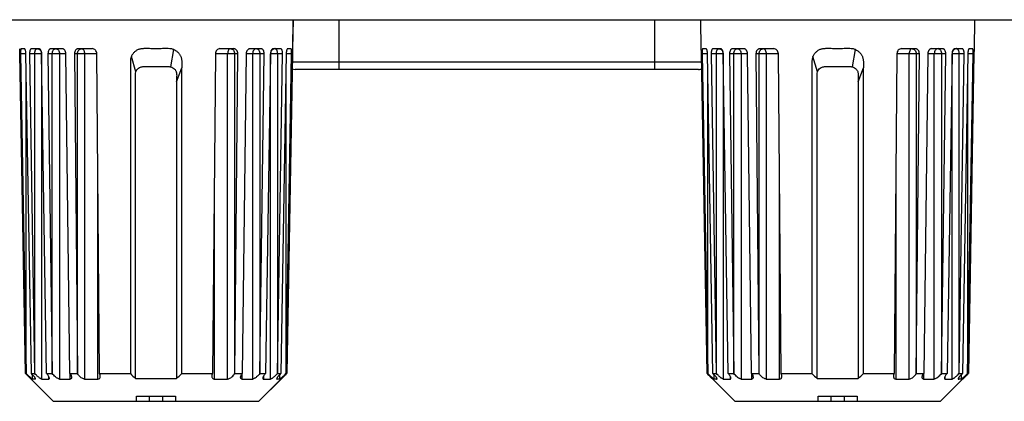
# Model space of a CAD drawing. Header units: millimetres. Extents: x -206 to 633, y -81 to 435.
# Tile 7 of 43: x 92 to 130, y -53 to -39. Entities that reach past the tile are written whole.
import ezdxf

# ---------------------------------------------------------------- set-up
doc = ezdxf.new("R2010")
doc.units = ezdxf.units.MM
doc.header["$LTSCALE"] = 23.1
doc.layers.add('06_ALL_SURFS', color=7, linetype='CONTINUOUS')

msp = doc.modelspace()

# ---------------------------------------------------------------- linework, layer by layer
at = {"layer": '06_ALL_SURFS', "color": 7}
for p, q in [((72.184, -38.531), (195.164, -38.531)), ((102.775, -38.531), (102.755, -39.667)), ((102.777, -38.531), (102.758, -39.667)), ((118.665, -39.667), (118.645, -38.531)), ((129.3, -38.531), (129.28, -39.667)), ((129.303, -38.531), (129.283, -39.667)), ((92.196, -39.66), (92.323, -39.66)), ((92.6, -39.66), (92.886, -39.66)), ((93.362, -39.66), (93.787, -39.66)), ((94.428, -39.66), (94.959, -39.66)), ((99.934, -39.66), (100.466, -39.66)), ((101.107, -39.66), (101.532, -39.66)), ((102.009, -39.66), (102.295, -39.66)), ((102.572, -39.66), (102.698, -39.66)), ((102.758, -39.667), (102.757, -39.674)), ((118.722, -39.66), (118.848, -39.66)), ((119.125, -39.66), (119.411, -39.66)), ((119.888, -39.66), (120.312, -39.66)), ((120.954, -39.66), (121.485, -39.66)), ((126.46, -39.66), (126.991, -39.66)), ((127.633, -39.66), (128.057, -39.66)), ((128.534, -39.66), (128.82, -39.66)), ((129.097, -39.66), (129.224, -39.66)), ((129.283, -39.667), (129.283, -39.674)), ((92.363, -52.312), (92.145, -39.86)), ((92.174, -39.86), (92.389, -52.312)), ((92.594, -52.312), (92.382, -39.86)), ((92.525, -39.86), (92.721, -52.312)), ((93.185, -52.312), (92.994, -39.86)), ((93.24, -39.86), (93.403, -52.312)), ((94.092, -52.312), (93.937, -39.86)), ((94.268, -39.86), (94.385, -52.312)), ((95.248, -52.312), (95.14, -39.86)), ((99.754, -39.86), (99.645, -52.312)), ((100.509, -52.312), (100.626, -39.86)), ((100.957, -39.86), (100.802, -52.312)), ((101.491, -52.312), (101.654, -39.86)), ((101.9, -39.86), (101.709, -52.312)), ((102.174, -52.312), (102.37, -39.86)), ((102.513, -39.86), (102.3, -52.312)), ((102.506, -52.312), (102.72, -39.86)), ((102.75, -39.86), (102.532, -52.312)), ((102.752, -39.86), (102.534, -52.312)), ((118.888, -52.312), (118.671, -39.86)), ((118.7, -39.86), (118.914, -52.312)), ((119.12, -52.312), (118.907, -39.86)), ((119.05, -39.86), (119.246, -52.312)), ((119.711, -52.312), (119.52, -39.86)), ((119.766, -39.86), (119.928, -52.312)), ((120.618, -52.312), (120.462, -39.86)), ((120.793, -39.86), (120.911, -52.312)), ((121.774, -52.312), (121.665, -39.86)), ((126.279, -39.86), (126.171, -52.312)), ((127.034, -52.312), (127.152, -39.86)), ((127.482, -39.86), (127.327, -52.312)), ((128.017, -52.312), (128.179, -39.86)), ((128.425, -39.86), (128.234, -52.312)), ((128.699, -52.312), (128.895, -39.86)), ((129.038, -39.86), (128.826, -52.312)), ((129.031, -52.312), (129.246, -39.86)), ((129.275, -39.86), (129.057, -52.312)), ((129.278, -39.86), (129.06, -52.312)), ((104.56, -40.469), (102.86, -40.469)), ((116.86, -40.469), (104.56, -40.469)), ((118.561, -40.469), (116.86, -40.469)), ((92.363, -52.312), (92.37, -52.319)), ((92.363, -52.312), (92.389, -52.312)), ((92.395, -52.319), (92.389, -52.312)), ((92.594, -52.312), (92.601, -52.319)), ((92.594, -52.312), (92.721, -52.312)), ((92.727, -52.319), (92.721, -52.312)), ((93.185, -52.312), (93.191, -52.319)), ((93.185, -52.312), (93.403, -52.312)), ((93.408, -52.319), (93.403, -52.312)), ((94.092, -52.312), (94.097, -52.319)), ((94.092, -52.312), (94.385, -52.312)), ((94.389, -52.319), (94.385, -52.312)), ((95.248, -52.312), (95.252, -52.319)), ((95.248, -52.312), (96.447, -52.312)), ((98.447, -52.312), (99.645, -52.312)), ((99.642, -52.319), (99.645, -52.312)), ((100.509, -52.312), (100.505, -52.319)), ((100.509, -52.312), (100.802, -52.312)), ((100.797, -52.319), (100.802, -52.312)), ((101.491, -52.312), (101.486, -52.319)), ((101.491, -52.312), (101.709, -52.312)), ((101.703, -52.319), (101.709, -52.312)), ((102.174, -52.312), (102.168, -52.319)), ((102.174, -52.312), (102.3, -52.312)), ((102.294, -52.319), (102.3, -52.312)), ((102.506, -52.312), (102.499, -52.319)), ((102.506, -52.312), (102.534, -52.312)), ((102.517, -52.33), (102.527, -52.32)), ((102.525, -52.319), (102.532, -52.312)), ((102.527, -52.32), (102.533, -52.313)), ((118.888, -52.312), (118.914, -52.312)), ((118.888, -52.312), (118.895, -52.319)), ((118.921, -52.319), (118.914, -52.312)), ((119.12, -52.312), (119.246, -52.312)), ((119.12, -52.312), (119.126, -52.319)), ((119.252, -52.319), (119.246, -52.312)), ((119.711, -52.312), (119.928, -52.312)), ((119.711, -52.312), (119.716, -52.319)), ((119.933, -52.319), (119.928, -52.312)), ((120.618, -52.312), (120.911, -52.312)), ((120.618, -52.312), (120.623, -52.319)), ((120.914, -52.319), (120.911, -52.312)), ((121.774, -52.312), (122.972, -52.312)), ((121.774, -52.312), (121.777, -52.319)), ((124.972, -52.312), (126.171, -52.312)), ((126.168, -52.319), (126.171, -52.312)), ((127.034, -52.312), (127.03, -52.319)), ((127.034, -52.312), (127.327, -52.312)), ((127.322, -52.319), (127.327, -52.312)), ((128.017, -52.312), (128.012, -52.319)), ((128.017, -52.312), (128.234, -52.312)), ((128.229, -52.319), (128.234, -52.312)), ((128.699, -52.312), (128.693, -52.319)), ((128.699, -52.312), (128.826, -52.312)), ((128.819, -52.319), (128.826, -52.312)), ((129.031, -52.312), (129.025, -52.319)), ((129.031, -52.312), (129.06, -52.312)), ((129.042, -52.33), (129.052, -52.32)), ((129.051, -52.319), (129.057, -52.312)), ((129.052, -52.32), (129.059, -52.313)), ((92.574, -52.526), (93.447, -53.399)), ((101.447, -53.399), (102.321, -52.526)), ((101.45, -53.399), (102.323, -52.526)), ((119.099, -52.526), (119.973, -53.399)), ((127.973, -53.399), (128.846, -52.526)), ((127.975, -53.399), (128.849, -52.526)), ((96.692, -53.199), (98.207, -53.199)), ((96.692, -53.399), (96.692, -53.199)), ((98.207, -53.199), (98.207, -53.399)), ((123.217, -53.199), (124.732, -53.199)), ((123.217, -53.399), (123.217, -53.199)), ((124.732, -53.199), (124.732, -53.399)), ((93.447, -53.399), (96.692, -53.399)), ((96.692, -53.399), (101.45, -53.399)), ((119.973, -53.399), (123.217, -53.399)), ((123.218, -53.399), (127.975, -53.399))]:
    msp.add_line(p, q, dxfattribs=at)
at = {"layer": '06_ALL_SURFS', "color": 4}
for p, q in [((104.56, -38.531), (104.56, -40.169)), ((116.86, -40.169), (116.86, -38.531)), ((98.026, -40.372), (98.138, -39.698)), ((124.551, -40.372), (124.664, -39.698)), ((92.382, -39.86), (92.174, -39.86)), ((92.994, -39.86), (92.525, -39.86)), ((92.727, -52.319), (92.727, -39.86)), ((92.992, -39.86), (92.992, -52.53)), ((93.937, -39.86), (93.24, -39.86)), ((93.408, -52.319), (93.408, -39.86)), ((93.687, -39.86), (93.687, -52.53)), ((95.14, -39.86), (94.268, -39.86)), ((94.389, -52.319), (94.389, -39.86)), ((94.661, -39.86), (94.661, -52.53)), ((96.662, -40.566), (96.485, -39.968)), ((100.626, -39.86), (99.754, -39.86)), ((100.233, -52.53), (100.233, -39.86)), ((100.505, -39.86), (100.505, -52.319)), ((101.654, -39.86), (100.957, -39.86)), ((101.207, -52.53), (101.207, -39.86)), ((101.486, -39.86), (101.486, -52.319)), ((102.37, -39.86), (101.9, -39.86)), ((101.903, -52.53), (101.903, -39.86)), ((102.168, -39.86), (102.168, -52.319)), ((102.72, -39.86), (102.513, -39.86)), ((102.747, -40.169), (118.676, -40.169)), ((104.56, -40.169), (104.56, -40.469)), ((116.86, -40.469), (116.86, -40.169)), ((118.907, -39.86), (118.7, -39.86)), ((119.52, -39.86), (119.05, -39.86)), ((119.252, -52.319), (119.252, -39.86)), ((119.517, -39.86), (119.517, -52.53)), ((120.462, -39.86), (119.766, -39.86)), ((119.933, -52.319), (119.933, -39.86)), ((120.212, -39.86), (120.212, -52.53)), ((121.665, -39.86), (120.793, -39.86)), ((120.914, -52.319), (120.914, -39.86)), ((121.187, -39.86), (121.187, -52.53)), ((123.187, -40.566), (123.01, -39.968)), ((127.152, -39.86), (126.279, -39.86)), ((126.758, -52.53), (126.758, -39.86)), ((127.03, -39.86), (127.03, -52.319)), ((128.179, -39.86), (127.482, -39.86)), ((127.733, -52.53), (127.733, -39.86)), ((128.012, -39.86), (128.012, -52.319)), ((128.895, -39.86), (128.425, -39.86)), ((128.428, -52.53), (128.428, -39.86)), ((128.693, -39.86), (128.693, -52.319)), ((129.246, -39.86), (129.038, -39.86)), ((98.247, -40.956), (98.447, -40.412)), ((124.773, -40.956), (124.972, -40.412)), ((92.395, -52.319), (92.395, -40.644)), ((102.499, -40.63), (102.499, -52.319)), ((118.921, -52.319), (118.921, -40.644)), ((129.025, -40.63), (129.025, -52.319)), ((95.182, -52.53), (95.182, -44.725)), ((99.712, -44.714), (99.712, -52.53)), ((121.708, -52.53), (121.708, -44.725)), ((126.237, -44.714), (126.237, -52.53)), ((92.627, -52.347), (92.627, -52.53)), ((93.272, -52.53), (93.272, -52.433)), ((94.103, -52.53), (94.103, -52.328)), ((100.791, -52.328), (100.791, -52.53)), ((101.622, -52.433), (101.622, -52.53)), ((102.268, -52.53), (102.268, -52.347)), ((119.152, -52.347), (119.152, -52.53)), ((119.798, -52.53), (119.798, -52.433)), ((120.629, -52.53), (120.629, -52.328)), ((127.316, -52.328), (127.316, -52.53)), ((128.147, -52.433), (128.147, -52.53)), ((128.793, -52.53), (128.793, -52.347)), ((92.751, -52.53), (92.751, -52.508)), ((102.144, -52.507), (102.144, -52.53)), ((119.276, -52.53), (119.276, -52.508)), ((128.669, -52.507), (128.669, -52.53)), ((97.192, -53.399), (97.192, -53.199)), ((97.708, -53.399), (97.708, -53.199)), ((123.718, -53.399), (123.718, -53.199)), ((124.233, -53.399), (124.233, -53.199))]:
    msp.add_line(p, q, dxfattribs=at)
for centre, start, end in [((92.812, -39.826), 63.3473, 69.9005), ((102.082, -39.826), 110.1018, 116.6555), ((119.338, -39.826), 63.3473, 69.9005), ((128.608, -39.826), 110.1018, 116.6555)]:
    msp.add_arc(centre, 0.165, start, end, dxfattribs=at)
at = {"layer": '06_ALL_SURFS', "color": 7}
for centre, radius, start, end in [((100.844, -39.62), 1.914, 358.1076, 358.3795), ((127.37, -39.62), 1.914, 358.1076, 358.3795), ((102.86, -40.169), 0.3, 246.7715, 269.9104), ((118.56, -40.169), 0.3, 270.0769, 293.7209), ((110.581, -38.444), 19.802, 224.4574, 225.2777), ((83.924, -38.06), 20.348, 314.7407, 315.5389), ((137.106, -38.444), 19.802, 224.4574, 225.2777), ((110.45, -38.06), 20.348, 314.7407, 315.5389), ((92.685, -52.314), 0.225, 283.4933, 287.1316), ((93.132, -51.505), 1.034, 262.2043, 277.7957), ((93.895, -50.268), 2.271, 264.7415, 275.2585), ((94.922, -48.981), 3.558, 265.8009, 274.1991), ((97.447, 68.539), 121.055, 269.62134, 270.37867), ((99.972, -48.98), 3.559, 265.8015, 274.1985), ((100.999, -50.267), 2.272, 264.7428, 275.2572), ((101.762, -51.504), 1.035, 262.2078, 277.7922), ((102.21, -52.314), 0.226, 252.8861, 256.521), ((101.456, -51.66), 1.226, 315.0485, 315.4773), ((98.995, -49.233), 4.682, 315.4188, 315.5747), ((119.21, -52.314), 0.225, 283.4933, 287.1316), ((119.657, -51.505), 1.034, 262.2043, 277.7957), ((120.421, -50.268), 2.271, 264.7415, 275.2585), ((121.447, -48.981), 3.558, 265.8009, 274.1991), ((123.972, 68.539), 121.055, 269.62134, 270.37867), ((126.498, -48.98), 3.559, 265.8015, 274.1985), ((127.524, -50.267), 2.272, 264.7428, 275.2572), ((128.288, -51.504), 1.035, 262.2078, 277.7922), ((128.735, -52.314), 0.226, 252.8861, 256.521), ((127.981, -51.66), 1.226, 315.0485, 315.4773), ((125.52, -49.233), 4.682, 315.4188, 315.5747)]:
    msp.add_arc(centre, radius, start, end, dxfattribs=at)
for points, knots in [([(92.145, -39.86), (92.145, -39.839), (92.144, -39.798), (92.142, -39.743), (92.141, -39.7), (92.14, -39.676), (92.14, -39.667)], [0, 0, 0, 0, 0.333262, 0.63084, 0.86122, 1, 1, 1, 1]), ([(92.196, -39.66), (92.194, -39.66), (92.191, -39.664), (92.188, -39.669), (92.185, -39.679), (92.181, -39.696), (92.178, -39.721), (92.176, -39.751), (92.174, -39.798), (92.174, -39.835), (92.174, -39.86)], [0, 0, 0, 0, 0.032598, 0.058879, 0.093102, 0.18548, 0.307977, 0.456421, 0.625537, 1, 1, 1, 1]), ([(92.382, -39.86), (92.382, -39.847), (92.381, -39.822), (92.377, -39.785), (92.371, -39.751), (92.363, -39.72), (92.355, -39.696), (92.346, -39.679), (92.339, -39.669), (92.333, -39.663), (92.327, -39.66), (92.323, -39.66)], [0, 0, 0, 0, 0.179813, 0.353786, 0.515331, 0.659243, 0.781096, 0.877735, 0.916413, 0.949011, 1, 1, 1, 1]), ([(92.6, -39.66), (92.594, -39.66), (92.583, -39.664), (92.568, -39.676), (92.555, -39.695), (92.544, -39.72), (92.535, -39.75), (92.529, -39.785), (92.525, -39.822), (92.525, -39.847), (92.525, -39.86)], [0, 0, 0, 0, 0.07078, 0.152385, 0.251911, 0.371503, 0.509851, 0.663809, 0.829123, 1, 1, 1, 1]), ([(92.994, -39.86), (92.994, -39.835), (92.988, -39.786), (92.968, -39.73), (92.946, -39.695), (92.927, -39.676), (92.907, -39.663), (92.892, -39.66), (92.886, -39.66)], [0, 0, 0, 0, 0.314085, 0.595994, 0.717448, 0.823833, 0.916576, 1, 1, 1, 1]), ([(93.362, -39.66), (93.354, -39.66), (93.337, -39.663), (93.313, -39.675), (93.291, -39.694), (93.266, -39.729), (93.245, -39.786), (93.24, -39.835), (93.24, -39.86)], [0, 0, 0, 0, 0.09738, 0.199007, 0.308817, 0.429226, 0.700564, 1, 1, 1, 1]), ([(93.937, -39.86), (93.937, -39.835), (93.929, -39.784), (93.901, -39.728), (93.87, -39.694), (93.844, -39.675), (93.816, -39.663), (93.796, -39.66), (93.787, -39.66)], [0, 0, 0, 0, 0.282792, 0.548296, 0.671173, 0.786544, 0.895513, 1, 1, 1, 1]), ([(94.428, -39.66), (94.418, -39.66), (94.396, -39.663), (94.365, -39.675), (94.337, -39.693), (94.304, -39.728), (94.275, -39.784), (94.267, -39.835), (94.268, -39.86)], [0, 0, 0, 0, 0.113447, 0.228372, 0.346317, 0.468755, 0.727213, 1, 1, 1, 1]), ([(95.14, -39.86), (95.14, -39.834), (95.13, -39.783), (95.09, -39.717), (95.031, -39.671), (94.983, -39.66), (94.959, -39.66)], [0, 0, 0, 0, 0.262996, 0.519327, 0.7646, 1, 1, 1, 1]), ([(98.138, -39.698), (98.121, -39.691), (98.086, -39.679), (98.014, -39.663), (97.939, -39.66), (97.865, -39.66), (97.79, -39.66), (97.697, -39.66), (97.585, -39.661), (97.436, -39.661), (97.287, -39.661), (97.156, -39.66), (97.082, -39.66), (97.026, -39.66), (96.97, -39.66), (96.915, -39.661), (96.859, -39.667), (96.805, -39.68), (96.752, -39.698), (96.686, -39.731), (96.61, -39.785), (96.536, -39.869), (96.499, -39.934), (96.485, -39.968)], [0, 0, 0, 0, 0.031151, 0.062319, 0.124727, 0.155994, 0.187285, 0.249934, 0.312644, 0.375389, 0.500871, 0.563553, 0.594867, 0.626153, 0.657415, 0.688674, 0.71987, 0.751048, 0.782196, 0.813319, 0.87545, 0.937647, 1, 1, 1, 1]), ([(98.138, -39.698), (98.17, -39.712), (98.232, -39.745), (98.312, -39.813), (98.366, -39.883), (98.399, -39.945), (98.419, -39.994), (98.434, -40.044), (98.443, -40.096), (98.447, -40.149), (98.448, -40.202), (98.447, -40.254), (98.447, -40.307), (98.447, -40.36), (98.447, -40.395), (98.447, -40.412)], [0, 0, 0, 0, 0.124313, 0.248754, 0.373337, 0.435858, 0.498481, 0.561227, 0.623996, 0.686633, 0.749295, 0.812032, 0.87472, 0.93736, 1, 1, 1, 1]), ([(99.934, -39.66), (99.911, -39.66), (99.863, -39.671), (99.804, -39.717), (99.764, -39.783), (99.754, -39.834), (99.754, -39.86)], [0, 0, 0, 0, 0.235416, 0.480696, 0.73702, 1, 1, 1, 1]), ([(100.626, -39.86), (100.627, -39.835), (100.619, -39.784), (100.59, -39.728), (100.557, -39.693), (100.529, -39.675), (100.498, -39.663), (100.476, -39.66), (100.466, -39.66)], [0, 0, 0, 0, 0.272773, 0.531223, 0.653663, 0.771612, 0.886543, 1, 1, 1, 1]), ([(101.107, -39.66), (101.098, -39.66), (101.078, -39.663), (101.05, -39.675), (101.024, -39.694), (100.993, -39.728), (100.965, -39.784), (100.957, -39.835), (100.957, -39.86)], [0, 0, 0, 0, 0.104501, 0.213483, 0.328862, 0.451741, 0.717233, 1, 1, 1, 1]), ([(101.654, -39.86), (101.654, -39.835), (101.649, -39.786), (101.628, -39.729), (101.603, -39.694), (101.581, -39.675), (101.557, -39.663), (101.54, -39.66), (101.532, -39.66)], [0, 0, 0, 0, 0.299414, 0.570737, 0.691148, 0.800964, 0.902603, 1, 1, 1, 1]), ([(102.009, -39.66), (102.002, -39.66), (101.987, -39.663), (101.967, -39.676), (101.949, -39.695), (101.926, -39.73), (101.906, -39.786), (101.9, -39.835), (101.9, -39.86)], [0, 0, 0, 0, 0.083446, 0.176207, 0.282602, 0.404057, 0.68595, 1, 1, 1, 1]), ([(102.37, -39.86), (102.37, -39.847), (102.369, -39.822), (102.366, -39.785), (102.36, -39.75), (102.351, -39.72), (102.34, -39.695), (102.327, -39.676), (102.312, -39.664), (102.3, -39.66), (102.295, -39.66)], [0, 0, 0, 0, 0.170861, 0.336162, 0.490106, 0.628447, 0.748038, 0.847571, 0.929193, 1, 1, 1, 1]), ([(102.572, -39.66), (102.568, -39.66), (102.562, -39.663), (102.556, -39.669), (102.548, -39.679), (102.54, -39.696), (102.531, -39.72), (102.524, -39.751), (102.518, -39.785), (102.514, -39.822), (102.513, -39.847), (102.513, -39.86)], [0, 0, 0, 0, 0.051021, 0.083631, 0.122317, 0.218965, 0.340816, 0.48472, 0.646251, 0.820206, 1, 1, 1, 1]), ([(102.72, -39.86), (102.721, -39.835), (102.721, -39.798), (102.719, -39.751), (102.717, -39.721), (102.713, -39.696), (102.71, -39.679), (102.707, -39.669), (102.704, -39.664), (102.701, -39.66), (102.698, -39.66)], [0, 0, 0, 0, 0.374447, 0.543552, 0.691986, 0.814477, 0.906854, 0.941081, 0.967369, 1, 1, 1, 1]), ([(102.755, -39.667), (102.755, -39.676), (102.754, -39.7), (102.753, -39.743), (102.751, -39.798), (102.75, -39.839), (102.75, -39.86)], [0, 0, 0, 0, 0.138773, 0.369141, 0.666724, 1, 1, 1, 1]), ([(102.757, -39.683), (102.756, -39.708), (102.754, -39.767), (102.753, -39.826), (102.752, -39.86)], [0, 0, 0, 0, 0.415065, 1, 1, 1, 1]), ([(118.671, -39.86), (118.67, -39.839), (118.669, -39.798), (118.668, -39.743), (118.666, -39.7), (118.665, -39.676), (118.665, -39.667)], [0, 0, 0, 0, 0.333262, 0.63084, 0.86122, 1, 1, 1, 1]), ([(118.722, -39.66), (118.72, -39.66), (118.716, -39.664), (118.713, -39.669), (118.71, -39.679), (118.707, -39.696), (118.704, -39.721), (118.701, -39.751), (118.699, -39.798), (118.699, -39.835), (118.7, -39.86)], [0, 0, 0, 0, 0.032598, 0.058879, 0.093102, 0.18548, 0.307977, 0.456421, 0.625537, 1, 1, 1, 1]), ([(118.907, -39.86), (118.907, -39.847), (118.906, -39.822), (118.902, -39.785), (118.896, -39.751), (118.889, -39.72), (118.88, -39.696), (118.872, -39.679), (118.864, -39.669), (118.858, -39.663), (118.852, -39.66), (118.848, -39.66)], [0, 0, 0, 0, 0.179813, 0.353786, 0.515331, 0.659243, 0.781096, 0.877735, 0.916413, 0.949011, 1, 1, 1, 1]), ([(119.125, -39.66), (119.12, -39.66), (119.108, -39.664), (119.093, -39.676), (119.08, -39.695), (119.069, -39.72), (119.06, -39.75), (119.054, -39.785), (119.05, -39.822), (119.05, -39.847), (119.05, -39.86)], [0, 0, 0, 0, 0.07078, 0.152385, 0.251911, 0.371503, 0.509851, 0.663809, 0.829123, 1, 1, 1, 1]), ([(119.52, -39.86), (119.519, -39.835), (119.514, -39.786), (119.494, -39.73), (119.471, -39.695), (119.452, -39.676), (119.432, -39.663), (119.418, -39.66), (119.411, -39.66)], [0, 0, 0, 0, 0.314085, 0.595994, 0.717448, 0.823833, 0.916576, 1, 1, 1, 1]), ([(119.888, -39.66), (119.88, -39.66), (119.862, -39.663), (119.838, -39.675), (119.817, -39.694), (119.791, -39.729), (119.77, -39.786), (119.765, -39.835), (119.766, -39.86)], [0, 0, 0, 0, 0.09738, 0.199007, 0.308817, 0.429226, 0.700564, 1, 1, 1, 1]), ([(120.462, -39.86), (120.462, -39.835), (120.454, -39.784), (120.426, -39.728), (120.395, -39.694), (120.369, -39.675), (120.341, -39.663), (120.322, -39.66), (120.312, -39.66)], [0, 0, 0, 0, 0.282792, 0.548296, 0.671173, 0.786544, 0.895513, 1, 1, 1, 1]), ([(120.954, -39.66), (120.943, -39.66), (120.921, -39.663), (120.89, -39.675), (120.862, -39.693), (120.829, -39.728), (120.8, -39.784), (120.793, -39.835), (120.793, -39.86)], [0, 0, 0, 0, 0.113447, 0.228372, 0.346317, 0.468755, 0.727213, 1, 1, 1, 1]), ([(121.665, -39.86), (121.665, -39.834), (121.655, -39.783), (121.616, -39.717), (121.556, -39.671), (121.508, -39.66), (121.485, -39.66)], [0, 0, 0, 0, 0.262996, 0.519327, 0.7646, 1, 1, 1, 1]), ([(124.664, -39.698), (124.646, -39.691), (124.612, -39.679), (124.539, -39.663), (124.464, -39.66), (124.39, -39.66), (124.316, -39.66), (124.223, -39.66), (124.111, -39.661), (123.961, -39.661), (123.812, -39.661), (123.682, -39.66), (123.607, -39.66), (123.551, -39.66), (123.496, -39.66), (123.44, -39.661), (123.385, -39.667), (123.33, -39.68), (123.278, -39.698), (123.211, -39.731), (123.135, -39.785), (123.061, -39.869), (123.025, -39.934), (123.01, -39.968)], [0, 0, 0, 0, 0.031151, 0.062319, 0.124727, 0.155994, 0.187285, 0.249934, 0.312644, 0.375389, 0.500871, 0.563553, 0.594867, 0.626153, 0.657415, 0.688674, 0.71987, 0.751048, 0.782196, 0.813319, 0.87545, 0.937647, 1, 1, 1, 1]), ([(124.664, -39.698), (124.696, -39.712), (124.757, -39.745), (124.838, -39.813), (124.891, -39.883), (124.925, -39.945), (124.945, -39.994), (124.959, -40.044), (124.968, -40.096), (124.973, -40.149), (124.973, -40.202), (124.972, -40.254), (124.972, -40.307), (124.972, -40.36), (124.972, -40.395), (124.972, -40.412)], [0, 0, 0, 0, 0.124313, 0.248754, 0.373337, 0.435858, 0.498481, 0.561227, 0.623996, 0.686633, 0.749295, 0.812032, 0.87472, 0.93736, 1, 1, 1, 1]), ([(126.46, -39.66), (126.437, -39.66), (126.388, -39.671), (126.329, -39.717), (126.289, -39.783), (126.28, -39.834), (126.279, -39.86)], [0, 0, 0, 0, 0.235416, 0.480696, 0.73702, 1, 1, 1, 1]), ([(127.152, -39.86), (127.152, -39.835), (127.145, -39.784), (127.116, -39.728), (127.083, -39.693), (127.054, -39.675), (127.023, -39.663), (127.002, -39.66), (126.991, -39.66)], [0, 0, 0, 0, 0.272773, 0.531223, 0.653663, 0.771612, 0.886543, 1, 1, 1, 1]), ([(127.633, -39.66), (127.623, -39.66), (127.603, -39.663), (127.575, -39.675), (127.55, -39.694), (127.518, -39.728), (127.491, -39.784), (127.483, -39.835), (127.482, -39.86)], [0, 0, 0, 0, 0.104501, 0.213483, 0.328862, 0.451741, 0.717233, 1, 1, 1, 1]), ([(128.179, -39.86), (128.18, -39.835), (128.175, -39.786), (128.154, -39.729), (128.128, -39.694), (128.107, -39.675), (128.083, -39.663), (128.065, -39.66), (128.057, -39.66)], [0, 0, 0, 0, 0.299414, 0.570737, 0.691148, 0.800964, 0.902603, 1, 1, 1, 1]), ([(128.534, -39.66), (128.527, -39.66), (128.513, -39.663), (128.493, -39.676), (128.474, -39.695), (128.451, -39.73), (128.432, -39.786), (128.426, -39.835), (128.425, -39.86)], [0, 0, 0, 0, 0.083446, 0.176207, 0.282602, 0.404057, 0.68595, 1, 1, 1, 1]), ([(128.895, -39.86), (128.895, -39.847), (128.895, -39.822), (128.891, -39.785), (128.885, -39.75), (128.876, -39.72), (128.865, -39.695), (128.852, -39.676), (128.837, -39.664), (128.826, -39.66), (128.82, -39.66)], [0, 0, 0, 0, 0.170861, 0.336162, 0.490106, 0.628447, 0.748038, 0.847571, 0.929193, 1, 1, 1, 1]), ([(129.097, -39.66), (129.093, -39.66), (129.087, -39.663), (129.081, -39.669), (129.074, -39.679), (129.065, -39.696), (129.057, -39.72), (129.049, -39.751), (129.043, -39.785), (129.039, -39.822), (129.038, -39.847), (129.038, -39.86)], [0, 0, 0, 0, 0.051021, 0.083631, 0.122317, 0.218965, 0.340816, 0.48472, 0.646251, 0.820206, 1, 1, 1, 1]), ([(129.246, -39.86), (129.246, -39.835), (129.246, -39.798), (129.244, -39.751), (129.242, -39.721), (129.239, -39.696), (129.236, -39.679), (129.232, -39.669), (129.229, -39.664), (129.226, -39.66), (129.224, -39.66)], [0, 0, 0, 0, 0.374447, 0.543552, 0.691986, 0.814477, 0.906854, 0.941081, 0.967369, 1, 1, 1, 1]), ([(129.28, -39.667), (129.28, -39.676), (129.279, -39.7), (129.278, -39.743), (129.276, -39.798), (129.275, -39.839), (129.275, -39.86)], [0, 0, 0, 0, 0.138773, 0.369141, 0.666724, 1, 1, 1, 1]), ([(129.283, -39.683), (129.282, -39.708), (129.28, -39.767), (129.278, -39.826), (129.278, -39.86)], [0, 0, 0, 0, 0.415065, 1, 1, 1, 1]), ([(96.485, -39.968), (96.479, -39.983), (96.468, -40.013), (96.456, -40.06), (96.449, -40.108), (96.447, -40.156), (96.446, -40.205), (96.447, -40.253), (96.447, -40.301), (96.447, -40.365), (96.447, -40.446), (96.447, -40.542), (96.447, -40.639), (96.447, -40.735), (96.447, -40.832), (96.447, -40.96), (96.447, -41.121), (96.447, -41.314), (96.447, -41.571), (96.447, -41.893), (96.447, -42.279), (96.447, -42.665), (96.447, -43.051), (96.447, -43.437), (96.447, -43.951), (96.447, -44.594), (96.447, -45.366), (96.447, -46.138), (96.447, -46.91), (96.447, -47.682), (96.447, -48.453), (96.447, -49.482), (96.447, -50.769), (96.447, -51.798), (96.447, -52.312)], [0, 0, 0, 0, 0.003902, 0.007814, 0.01172, 0.015625, 0.019538, 0.023449, 0.027356, 0.03126, 0.03907, 0.046884, 0.054696, 0.062509, 0.070321, 0.078134, 0.093758, 0.109383, 0.125008, 0.156258, 0.187508, 0.218757, 0.250007, 0.281257, 0.312506, 0.375006, 0.437505, 0.500005, 0.562504, 0.625004, 0.687503, 0.750002, 0.875001, 1, 1, 1, 1]), ([(123.01, -39.968), (123.004, -39.983), (122.993, -40.013), (122.981, -40.06), (122.974, -40.108), (122.972, -40.156), (122.972, -40.205), (122.972, -40.253), (122.972, -40.301), (122.972, -40.365), (122.972, -40.446), (122.972, -40.542), (122.972, -40.639), (122.972, -40.735), (122.972, -40.832), (122.972, -40.96), (122.972, -41.121), (122.972, -41.314), (122.972, -41.571), (122.972, -41.893), (122.972, -42.279), (122.972, -42.665), (122.972, -43.051), (122.972, -43.437), (122.972, -43.951), (122.972, -44.594), (122.972, -45.366), (122.972, -46.138), (122.972, -46.91), (122.972, -47.682), (122.972, -48.453), (122.972, -49.482), (122.972, -50.769), (122.972, -51.798), (122.972, -52.312)], [0, 0, 0, 0, 0.003902, 0.007814, 0.01172, 0.015625, 0.019538, 0.023449, 0.027356, 0.03126, 0.03907, 0.046884, 0.054696, 0.062509, 0.070321, 0.078134, 0.093758, 0.109383, 0.125008, 0.156258, 0.187508, 0.218757, 0.250007, 0.281257, 0.312506, 0.375006, 0.437505, 0.500005, 0.562504, 0.625004, 0.687503, 0.750002, 0.875001, 1, 1, 1, 1]), ([(96.647, -52.513), (96.647, -52.015), (96.647, -51.02), (96.647, -49.775), (96.647, -48.779), (96.647, -48.033), (96.647, -47.286), (96.647, -46.539), (96.647, -45.792), (96.647, -45.17), (96.647, -44.672), (96.647, -44.299), (96.647, -43.925), (96.647, -43.552), (96.647, -43.178), (96.647, -42.805), (96.647, -42.494), (96.647, -42.245), (96.647, -42.058), (96.647, -41.872), (96.647, -41.685), (96.647, -41.498), (96.647, -41.343), (96.647, -41.218), (96.647, -41.125), (96.646, -41.031), (96.647, -40.938), (96.647, -40.845), (96.645, -40.751), (96.644, -40.658), (96.652, -40.596), (96.662, -40.566)], [0, 0, 0, 0, 0.125001, 0.250003, 0.312503, 0.375004, 0.437505, 0.500005, 0.562506, 0.625007, 0.656257, 0.687507, 0.718758, 0.750008, 0.781258, 0.812509, 0.843759, 0.859384, 0.87501, 0.890635, 0.90626, 0.921885, 0.93751, 0.945323, 0.953135, 0.960948, 0.968761, 0.976573, 0.984386, 0.992197, 1, 1, 1, 1]), ([(96.662, -40.566), (96.671, -40.537), (96.699, -40.483), (96.763, -40.417), (96.831, -40.381), (96.889, -40.366), (96.935, -40.361), (96.98, -40.36), (97.025, -40.36), (97.071, -40.361), (97.132, -40.36), (97.207, -40.36), (97.299, -40.36), (97.39, -40.36), (97.481, -40.36), (97.572, -40.36), (97.663, -40.36), (97.739, -40.36), (97.8, -40.361), (97.845, -40.36), (97.891, -40.36), (97.936, -40.36), (97.981, -40.363), (98.011, -40.368), (98.026, -40.372)], [0, 0, 0, 0, 0.062315, 0.124481, 0.18659, 0.217751, 0.248953, 0.280167, 0.311405, 0.342664, 0.373943, 0.436548, 0.499203, 0.561887, 0.624584, 0.687273, 0.749938, 0.812558, 0.843846, 0.875116, 0.906366, 0.93759, 0.968821, 1, 1, 1, 1]), ([(98.026, -40.372), (98.054, -40.379), (98.107, -40.401), (98.162, -40.447), (98.198, -40.492), (98.219, -40.53), (98.234, -40.57), (98.247, -40.626), (98.25, -40.698), (98.247, -40.784), (98.247, -40.87), (98.247, -40.927), (98.247, -40.956)], [0, 0, 0, 0, 0.124217, 0.248542, 0.31093, 0.373413, 0.435951, 0.498603, 0.62387, 0.749255, 0.874628, 1, 1, 1, 1]), ([(98.447, -52.312), (98.447, -51.321), (98.447, -49.337), (98.447, -46.858), (98.447, -44.875), (98.447, -43.387), (98.447, -41.9), (98.446, -40.908), (98.447, -40.412)], [0, 0, 0, 0, 0.25, 0.5, 0.625, 0.75, 0.875, 1, 1, 1, 1]), ([(123.172, -52.513), (123.172, -52.015), (123.172, -51.02), (123.172, -49.775), (123.172, -48.779), (123.172, -48.033), (123.172, -47.286), (123.172, -46.539), (123.172, -45.792), (123.172, -45.17), (123.172, -44.672), (123.172, -44.299), (123.172, -43.925), (123.172, -43.552), (123.172, -43.178), (123.172, -42.805), (123.172, -42.494), (123.172, -42.245), (123.172, -42.058), (123.172, -41.872), (123.172, -41.685), (123.172, -41.498), (123.172, -41.343), (123.172, -41.218), (123.172, -41.125), (123.172, -41.031), (123.172, -40.938), (123.173, -40.845), (123.17, -40.751), (123.169, -40.658), (123.177, -40.596), (123.187, -40.566)], [0, 0, 0, 0, 0.125001, 0.250003, 0.312503, 0.375004, 0.437505, 0.500005, 0.562506, 0.625007, 0.656257, 0.687507, 0.718758, 0.750008, 0.781258, 0.812509, 0.843759, 0.859384, 0.87501, 0.890635, 0.90626, 0.921885, 0.93751, 0.945323, 0.953135, 0.960948, 0.968761, 0.976573, 0.984386, 0.992197, 1, 1, 1, 1]), ([(123.187, -40.566), (123.196, -40.537), (123.224, -40.483), (123.288, -40.417), (123.356, -40.381), (123.415, -40.366), (123.46, -40.361), (123.505, -40.36), (123.551, -40.36), (123.596, -40.361), (123.657, -40.36), (123.733, -40.36), (123.824, -40.36), (123.915, -40.36), (124.006, -40.36), (124.097, -40.36), (124.189, -40.36), (124.264, -40.36), (124.325, -40.361), (124.371, -40.36), (124.416, -40.36), (124.461, -40.36), (124.507, -40.363), (124.537, -40.368), (124.551, -40.372)], [0, 0, 0, 0, 0.062315, 0.124481, 0.18659, 0.217751, 0.248953, 0.280167, 0.311405, 0.342664, 0.373943, 0.436548, 0.499203, 0.561887, 0.624584, 0.687273, 0.749938, 0.812558, 0.843846, 0.875116, 0.906366, 0.93759, 0.968821, 1, 1, 1, 1]), ([(124.551, -40.372), (124.579, -40.379), (124.632, -40.401), (124.688, -40.447), (124.723, -40.492), (124.744, -40.53), (124.76, -40.57), (124.772, -40.626), (124.776, -40.698), (124.773, -40.784), (124.772, -40.87), (124.773, -40.927), (124.773, -40.956)], [0, 0, 0, 0, 0.124217, 0.248542, 0.31093, 0.373413, 0.435951, 0.498603, 0.62387, 0.749255, 0.874628, 1, 1, 1, 1]), ([(124.972, -52.312), (124.972, -51.321), (124.972, -49.337), (124.972, -46.858), (124.972, -44.875), (124.972, -43.387), (124.972, -41.9), (124.972, -40.908), (124.972, -40.412)], [0, 0, 0, 0, 0.25, 0.5, 0.625, 0.75, 0.875, 1, 1, 1, 1]), ([(98.247, -40.956), (98.246, -41.438), (98.247, -42.16), (98.247, -43.123), (98.247, -44.086), (98.247, -45.29), (98.247, -46.735), (98.247, -48.179), (98.247, -50.106), (98.247, -51.55), (98.247, -52.513)], [0, 0, 0, 0, 0.125, 0.1875, 0.25, 0.375, 0.5, 0.625, 0.75, 1, 1, 1, 1]), ([(124.773, -40.956), (124.772, -41.438), (124.772, -42.16), (124.773, -43.123), (124.773, -44.086), (124.772, -45.29), (124.772, -46.735), (124.772, -48.179), (124.772, -50.106), (124.772, -51.55), (124.772, -52.513)], [0, 0, 0, 0, 0.125, 0.1875, 0.25, 0.375, 0.5, 0.625, 0.75, 1, 1, 1, 1]), ([(92.37, -52.319), (92.41, -52.36), (92.468, -52.417), (92.536, -52.487), (92.563, -52.515), (92.574, -52.526)], [0, 0, 0, 0, 0.591026, 0.840669, 1, 1, 1, 1]), ([(92.627, -52.53), (92.625, -52.529), (92.62, -52.526), (92.611, -52.521), (92.601, -52.513), (92.583, -52.498), (92.559, -52.477), (92.529, -52.449), (92.496, -52.419), (92.451, -52.375), (92.418, -52.342), (92.395, -52.319)], [0, 0, 0, 0, 0.021862, 0.054794, 0.097449, 0.148174, 0.26739, 0.402477, 0.546913, 0.696478, 1, 1, 1, 1]), ([(92.755, -52.523), (92.755, -52.521), (92.754, -52.515), (92.75, -52.503), (92.74, -52.486), (92.724, -52.462), (92.704, -52.436), (92.681, -52.408), (92.647, -52.368), (92.62, -52.339), (92.601, -52.319)], [0, 0, 0, 0, 0.025651, 0.059563, 0.149125, 0.261655, 0.390784, 0.532023, 0.682191, 1, 1, 1, 1]), ([(92.992, -52.53), (92.988, -52.529), (92.979, -52.527), (92.959, -52.518), (92.931, -52.502), (92.897, -52.478), (92.861, -52.45), (92.826, -52.419), (92.78, -52.376), (92.747, -52.342), (92.727, -52.319)], [0, 0, 0, 0, 0.036494, 0.081048, 0.189386, 0.314753, 0.44922, 0.587744, 0.727128, 1, 1, 1, 1]), ([(93.295, -52.501), (93.295, -52.495), (93.293, -52.481), (93.283, -52.453), (93.263, -52.414), (93.231, -52.367), (93.205, -52.335), (93.191, -52.319)], [0, 0, 0, 0, 0.085448, 0.185991, 0.423811, 0.698781, 1, 1, 1, 1]), ([(93.687, -52.53), (93.675, -52.528), (93.649, -52.521), (93.611, -52.503), (93.572, -52.479), (93.522, -52.441), (93.465, -52.389), (93.426, -52.343), (93.408, -52.319)], [0, 0, 0, 0, 0.103232, 0.224412, 0.354852, 0.488472, 0.752254, 1, 1, 1, 1]), ([(94.097, -52.319), (94.114, -52.343), (94.136, -52.379), (94.153, -52.43), (94.157, -52.454), (94.157, -52.466)], [0, 0, 0, 0, 0.545655, 0.785646, 1, 1, 1, 1]), ([(94.157, -52.466), (94.157, -52.473), (94.156, -52.489), (94.148, -52.506), (94.137, -52.517), (94.124, -52.526), (94.112, -52.529), (94.103, -52.53)], [0, 0, 0, 0, 0.252593, 0.486633, 0.603514, 0.725435, 1, 1, 1, 1]), ([(94.661, -52.53), (94.647, -52.529), (94.617, -52.522), (94.56, -52.498), (94.497, -52.453), (94.435, -52.39), (94.402, -52.343), (94.389, -52.319)], [0, 0, 0, 0, 0.122344, 0.254208, 0.520298, 0.771659, 1, 1, 1, 1]), ([(95.182, -52.53), (95.198, -52.528), (95.226, -52.521), (95.259, -52.494), (95.275, -52.459), (95.278, -52.433), (95.278, -52.42)], [0, 0, 0, 0, 0.28531, 0.52998, 0.761928, 1, 1, 1, 1]), ([(95.278, -52.42), (95.278, -52.412), (95.276, -52.377), (95.264, -52.343), (95.252, -52.319)], [0, 0, 0, 0, 0.235427, 1, 1, 1, 1]), ([(99.642, -52.319), (99.638, -52.328), (99.624, -52.359), (99.616, -52.395), (99.616, -52.42)], [0, 0, 0, 0, 0.266787, 1, 1, 1, 1]), ([(99.616, -52.42), (99.616, -52.433), (99.619, -52.459), (99.635, -52.494), (99.668, -52.521), (99.696, -52.528), (99.712, -52.53)], [0, 0, 0, 0, 0.238062, 0.470008, 0.714684, 1, 1, 1, 1]), ([(100.233, -52.53), (100.247, -52.529), (100.277, -52.522), (100.334, -52.498), (100.397, -52.453), (100.459, -52.39), (100.492, -52.343), (100.505, -52.319)], [0, 0, 0, 0, 0.122358, 0.25423, 0.520321, 0.771672, 1, 1, 1, 1]), ([(100.737, -52.466), (100.737, -52.454), (100.741, -52.43), (100.758, -52.379), (100.78, -52.343), (100.797, -52.319)], [0, 0, 0, 0, 0.214374, 0.454369, 1, 1, 1, 1]), ([(100.791, -52.53), (100.782, -52.529), (100.77, -52.526), (100.757, -52.517), (100.747, -52.506), (100.739, -52.489), (100.737, -52.473), (100.737, -52.466)], [0, 0, 0, 0, 0.274575, 0.396501, 0.513383, 0.747421, 1, 1, 1, 1]), ([(101.486, -52.319), (101.469, -52.343), (101.429, -52.389), (101.372, -52.441), (101.322, -52.479), (101.284, -52.503), (101.245, -52.521), (101.219, -52.528), (101.207, -52.53)], [0, 0, 0, 0, 0.247733, 0.511509, 0.645129, 0.775571, 0.896754, 1, 1, 1, 1]), ([(101.703, -52.319), (101.689, -52.335), (101.663, -52.367), (101.631, -52.414), (101.611, -52.453), (101.602, -52.481), (101.6, -52.495), (101.6, -52.501)], [0, 0, 0, 0, 0.301204, 0.576163, 0.813982, 0.914533, 1, 1, 1, 1]), ([(101.903, -52.53), (101.907, -52.529), (101.916, -52.527), (101.936, -52.518), (101.963, -52.502), (101.998, -52.478), (102.033, -52.45), (102.069, -52.419), (102.114, -52.376), (102.147, -52.342), (102.168, -52.319)], [0, 0, 0, 0, 0.036505, 0.081069, 0.189418, 0.31479, 0.449256, 0.587775, 0.727151, 1, 1, 1, 1]), ([(102.294, -52.319), (102.275, -52.339), (102.247, -52.368), (102.213, -52.408), (102.19, -52.436), (102.171, -52.462), (102.155, -52.486), (102.145, -52.503), (102.141, -52.515), (102.14, -52.521), (102.14, -52.523)], [0, 0, 0, 0, 0.317797, 0.467957, 0.609188, 0.738312, 0.850842, 0.940412, 0.974334, 1, 1, 1, 1]), ([(102.268, -52.53), (102.27, -52.529), (102.275, -52.526), (102.284, -52.521), (102.294, -52.513), (102.311, -52.498), (102.335, -52.477), (102.366, -52.449), (102.399, -52.419), (102.444, -52.375), (102.477, -52.342), (102.499, -52.319)], [0, 0, 0, 0, 0.021875, 0.054817, 0.09748, 0.14821, 0.267432, 0.402519, 0.54695, 0.696505, 1, 1, 1, 1]), ([(102.321, -52.526), (102.332, -52.515), (102.359, -52.487), (102.427, -52.417), (102.485, -52.36), (102.525, -52.319)], [0, 0, 0, 0, 0.159252, 0.408889, 1, 1, 1, 1]), ([(102.339, -52.51), (102.365, -52.483), (102.424, -52.423), (102.484, -52.363), (102.517, -52.33)], [0, 0, 0, 0, 0.445922, 1, 1, 1, 1]), ([(118.895, -52.319), (118.936, -52.36), (118.993, -52.417), (119.061, -52.487), (119.089, -52.515), (119.099, -52.526)], [0, 0, 0, 0, 0.591026, 0.840669, 1, 1, 1, 1]), ([(119.152, -52.53), (119.15, -52.529), (119.145, -52.526), (119.137, -52.521), (119.126, -52.513), (119.109, -52.498), (119.085, -52.477), (119.054, -52.449), (119.022, -52.419), (118.977, -52.375), (118.943, -52.342), (118.921, -52.319)], [0, 0, 0, 0, 0.021862, 0.054794, 0.097449, 0.148174, 0.26739, 0.402477, 0.546913, 0.696478, 1, 1, 1, 1]), ([(119.28, -52.523), (119.28, -52.521), (119.279, -52.515), (119.275, -52.503), (119.265, -52.486), (119.249, -52.462), (119.23, -52.436), (119.207, -52.408), (119.173, -52.368), (119.145, -52.339), (119.126, -52.319)], [0, 0, 0, 0, 0.025651, 0.059563, 0.149125, 0.261655, 0.390784, 0.532023, 0.682191, 1, 1, 1, 1]), ([(119.517, -52.53), (119.513, -52.529), (119.504, -52.527), (119.484, -52.518), (119.457, -52.502), (119.422, -52.478), (119.387, -52.45), (119.351, -52.419), (119.306, -52.376), (119.273, -52.342), (119.252, -52.319)], [0, 0, 0, 0, 0.036494, 0.081048, 0.189386, 0.314753, 0.44922, 0.587744, 0.727128, 1, 1, 1, 1]), ([(119.82, -52.501), (119.82, -52.495), (119.818, -52.481), (119.809, -52.453), (119.789, -52.414), (119.756, -52.367), (119.731, -52.335), (119.716, -52.319)], [0, 0, 0, 0, 0.085448, 0.185991, 0.423811, 0.698781, 1, 1, 1, 1]), ([(120.212, -52.53), (120.2, -52.528), (120.174, -52.521), (120.136, -52.503), (120.097, -52.479), (120.047, -52.441), (119.991, -52.389), (119.951, -52.343), (119.933, -52.319)], [0, 0, 0, 0, 0.103232, 0.224412, 0.354852, 0.488472, 0.752254, 1, 1, 1, 1]), ([(120.623, -52.319), (120.64, -52.343), (120.661, -52.379), (120.679, -52.43), (120.682, -52.454), (120.682, -52.466)], [0, 0, 0, 0, 0.545655, 0.785646, 1, 1, 1, 1]), ([(120.682, -52.466), (120.682, -52.473), (120.681, -52.489), (120.673, -52.506), (120.663, -52.517), (120.649, -52.526), (120.637, -52.529), (120.629, -52.53)], [0, 0, 0, 0, 0.252593, 0.486633, 0.603514, 0.725435, 1, 1, 1, 1]), ([(121.187, -52.53), (121.172, -52.529), (121.142, -52.522), (121.086, -52.498), (121.022, -52.453), (120.96, -52.39), (120.927, -52.343), (120.914, -52.319)], [0, 0, 0, 0, 0.122344, 0.254208, 0.520298, 0.771659, 1, 1, 1, 1]), ([(121.708, -52.53), (121.723, -52.528), (121.752, -52.521), (121.784, -52.494), (121.801, -52.459), (121.804, -52.433), (121.804, -52.42)], [0, 0, 0, 0, 0.28531, 0.52998, 0.761928, 1, 1, 1, 1]), ([(121.804, -52.42), (121.804, -52.412), (121.801, -52.377), (121.789, -52.343), (121.777, -52.319)], [0, 0, 0, 0, 0.235427, 1, 1, 1, 1]), ([(126.168, -52.319), (126.163, -52.328), (126.149, -52.359), (126.141, -52.395), (126.141, -52.42)], [0, 0, 0, 0, 0.266787, 1, 1, 1, 1]), ([(126.141, -52.42), (126.141, -52.433), (126.144, -52.459), (126.161, -52.494), (126.193, -52.521), (126.222, -52.528), (126.237, -52.53)], [0, 0, 0, 0, 0.238062, 0.470008, 0.714684, 1, 1, 1, 1]), ([(126.758, -52.53), (126.773, -52.529), (126.802, -52.522), (126.859, -52.498), (126.923, -52.453), (126.985, -52.39), (127.017, -52.343), (127.03, -52.319)], [0, 0, 0, 0, 0.122358, 0.25423, 0.520321, 0.771672, 1, 1, 1, 1]), ([(127.262, -52.466), (127.262, -52.454), (127.266, -52.43), (127.283, -52.379), (127.305, -52.343), (127.322, -52.319)], [0, 0, 0, 0, 0.214374, 0.454369, 1, 1, 1, 1]), ([(127.316, -52.53), (127.308, -52.529), (127.295, -52.526), (127.282, -52.517), (127.272, -52.506), (127.264, -52.489), (127.262, -52.473), (127.262, -52.466)], [0, 0, 0, 0, 0.274575, 0.396501, 0.513383, 0.747421, 1, 1, 1, 1]), ([(128.012, -52.319), (127.994, -52.343), (127.954, -52.389), (127.898, -52.441), (127.848, -52.479), (127.809, -52.503), (127.771, -52.521), (127.745, -52.528), (127.733, -52.53)], [0, 0, 0, 0, 0.247733, 0.511509, 0.645129, 0.775571, 0.896754, 1, 1, 1, 1]), ([(128.229, -52.319), (128.215, -52.335), (128.189, -52.367), (128.156, -52.414), (128.136, -52.453), (128.127, -52.481), (128.125, -52.495), (128.125, -52.501)], [0, 0, 0, 0, 0.301204, 0.576163, 0.813982, 0.914533, 1, 1, 1, 1]), ([(128.428, -52.53), (128.432, -52.529), (128.441, -52.527), (128.461, -52.518), (128.489, -52.502), (128.523, -52.478), (128.559, -52.45), (128.594, -52.419), (128.64, -52.376), (128.672, -52.342), (128.693, -52.319)], [0, 0, 0, 0, 0.036505, 0.081069, 0.189418, 0.31479, 0.449256, 0.587775, 0.727151, 1, 1, 1, 1]), ([(128.819, -52.319), (128.8, -52.339), (128.773, -52.368), (128.739, -52.408), (128.716, -52.436), (128.696, -52.462), (128.68, -52.486), (128.67, -52.503), (128.666, -52.515), (128.665, -52.521), (128.665, -52.523)], [0, 0, 0, 0, 0.317797, 0.467957, 0.609188, 0.738312, 0.850842, 0.940412, 0.974334, 1, 1, 1, 1]), ([(128.793, -52.53), (128.795, -52.529), (128.801, -52.526), (128.809, -52.521), (128.819, -52.513), (128.837, -52.498), (128.861, -52.477), (128.891, -52.449), (128.924, -52.419), (128.969, -52.375), (129.003, -52.342), (129.025, -52.319)], [0, 0, 0, 0, 0.021875, 0.054817, 0.09748, 0.14821, 0.267432, 0.402519, 0.54695, 0.696505, 1, 1, 1, 1]), ([(128.846, -52.526), (128.857, -52.515), (128.885, -52.487), (128.953, -52.417), (129.01, -52.36), (129.051, -52.319)], [0, 0, 0, 0, 0.159252, 0.408889, 1, 1, 1, 1]), ([(128.864, -52.51), (128.891, -52.483), (128.95, -52.423), (129.009, -52.363), (129.042, -52.33)], [0, 0, 0, 0, 0.445922, 1, 1, 1, 1]), ([(92.737, -52.533), (92.719, -52.538), (92.682, -52.542), (92.645, -52.535), (92.627, -52.53)], [0, 0, 0, 0, 0.497797, 1, 1, 1, 1]), ([(92.751, -52.53), (92.752, -52.529), (92.755, -52.527), (92.755, -52.524), (92.755, -52.523)], [0, 0, 0, 0, 0.461719, 1, 1, 1, 1]), ([(93.272, -52.53), (93.276, -52.529), (93.282, -52.527), (93.293, -52.518), (93.295, -52.507), (93.295, -52.501)], [0, 0, 0, 0, 0.261855, 0.494595, 1, 1, 1, 1]), ([(101.6, -52.501), (101.6, -52.507), (101.602, -52.518), (101.612, -52.527), (101.619, -52.529), (101.622, -52.53)], [0, 0, 0, 0, 0.505385, 0.738129, 1, 1, 1, 1]), ([(102.14, -52.523), (102.14, -52.524), (102.14, -52.527), (102.142, -52.529), (102.144, -52.53)], [0, 0, 0, 0, 0.53825, 1, 1, 1, 1]), ([(102.268, -52.53), (102.25, -52.535), (102.213, -52.542), (102.175, -52.538), (102.158, -52.533)], [0, 0, 0, 0, 0.502198, 1, 1, 1, 1]), ([(119.263, -52.533), (119.245, -52.538), (119.207, -52.542), (119.17, -52.535), (119.152, -52.53)], [0, 0, 0, 0, 0.497797, 1, 1, 1, 1]), ([(119.276, -52.53), (119.278, -52.529), (119.28, -52.527), (119.28, -52.524), (119.28, -52.523)], [0, 0, 0, 0, 0.461719, 1, 1, 1, 1]), ([(119.798, -52.53), (119.801, -52.529), (119.808, -52.527), (119.818, -52.518), (119.82, -52.507), (119.82, -52.501)], [0, 0, 0, 0, 0.261855, 0.494595, 1, 1, 1, 1]), ([(128.125, -52.501), (128.125, -52.507), (128.127, -52.518), (128.137, -52.527), (128.144, -52.529), (128.147, -52.53)], [0, 0, 0, 0, 0.505385, 0.738129, 1, 1, 1, 1]), ([(128.665, -52.523), (128.665, -52.524), (128.665, -52.527), (128.668, -52.529), (128.669, -52.53)], [0, 0, 0, 0, 0.53825, 1, 1, 1, 1]), ([(128.793, -52.53), (128.775, -52.535), (128.738, -52.542), (128.701, -52.538), (128.683, -52.533)], [0, 0, 0, 0, 0.502198, 1, 1, 1, 1])]:
    msp.add_open_spline(points, degree=3, knots=knots, dxfattribs=at)
at = {"layer": '06_ALL_SURFS', "color": 4}
for points, knots in [([(92.727, -39.86), (92.727, -39.835), (92.73, -39.797), (92.74, -39.75), (92.751, -39.72), (92.764, -39.695), (92.779, -39.676), (92.796, -39.664), (92.808, -39.66), (92.814, -39.66)], [0, 0, 0, 0, 0.328227, 0.479895, 0.617427, 0.737856, 0.839883, 0.925285, 1, 1, 1, 1]), ([(92.814, -39.66), (92.819, -39.66), (92.837, -39.661), (92.856, -39.665), (92.869, -39.67)], [0, 0, 0, 0, 0.248851, 1, 1, 1, 1]), ([(92.886, -39.678), (92.902, -39.686), (92.932, -39.707), (92.966, -39.751), (92.987, -39.803), (92.992, -39.841), (92.992, -39.86)], [0, 0, 0, 0, 0.239045, 0.486342, 0.741059, 1, 1, 1, 1]), ([(93.408, -39.86), (93.408, -39.835), (93.414, -39.785), (93.438, -39.729), (93.466, -39.694), (93.489, -39.675), (93.514, -39.663), (93.532, -39.66), (93.541, -39.66)], [0, 0, 0, 0, 0.293321, 0.562937, 0.684484, 0.796437, 0.900578, 1, 1, 1, 1]), ([(93.541, -39.66), (93.55, -39.66), (93.57, -39.663), (93.608, -39.679), (93.649, -39.719), (93.68, -39.784), (93.687, -39.835), (93.687, -39.86)], [0, 0, 0, 0, 0.105608, 0.214758, 0.450738, 0.715905, 1, 1, 1, 1]), ([(94.389, -39.86), (94.389, -39.835), (94.397, -39.783), (94.428, -39.727), (94.463, -39.693), (94.492, -39.675), (94.524, -39.663), (94.546, -39.66), (94.557, -39.66)], [0, 0, 0, 0, 0.268832, 0.52661, 0.649975, 0.76932, 0.885636, 1, 1, 1, 1]), ([(94.557, -39.66), (94.564, -39.66), (94.579, -39.663), (94.599, -39.675), (94.617, -39.695), (94.638, -39.73), (94.657, -39.786), (94.661, -39.835), (94.661, -39.86)], [0, 0, 0, 0, 0.084498, 0.177075, 0.282681, 0.403318, 0.684692, 1, 1, 1, 1]), ([(100.337, -39.66), (100.33, -39.66), (100.315, -39.663), (100.295, -39.675), (100.277, -39.695), (100.256, -39.73), (100.238, -39.786), (100.233, -39.835), (100.233, -39.86)], [0, 0, 0, 0, 0.084475, 0.177034, 0.282632, 0.403269, 0.68466, 1, 1, 1, 1]), ([(100.337, -39.66), (100.348, -39.66), (100.37, -39.663), (100.402, -39.675), (100.431, -39.693), (100.466, -39.727), (100.497, -39.783), (100.505, -39.835), (100.505, -39.86)], [0, 0, 0, 0, 0.114374, 0.230697, 0.350047, 0.473414, 0.731184, 1, 1, 1, 1]), ([(101.353, -39.66), (101.344, -39.66), (101.324, -39.663), (101.286, -39.679), (101.245, -39.719), (101.214, -39.784), (101.207, -39.835), (101.207, -39.86)], [0, 0, 0, 0, 0.105593, 0.214732, 0.450704, 0.715882, 1, 1, 1, 1]), ([(101.353, -39.66), (101.362, -39.66), (101.38, -39.663), (101.405, -39.675), (101.429, -39.694), (101.456, -39.729), (101.48, -39.785), (101.486, -39.835), (101.486, -39.86)], [0, 0, 0, 0, 0.099438, 0.203592, 0.315553, 0.437101, 0.706705, 1, 1, 1, 1]), ([(102.008, -39.678), (101.992, -39.686), (101.963, -39.707), (101.929, -39.751), (101.908, -39.803), (101.903, -39.841), (101.903, -39.86)], [0, 0, 0, 0, 0.239035, 0.486329, 0.741051, 1, 1, 1, 1]), ([(102.08, -39.66), (102.076, -39.66), (102.057, -39.661), (102.039, -39.665), (102.025, -39.67)], [0, 0, 0, 0, 0.248849, 1, 1, 1, 1]), ([(102.08, -39.66), (102.086, -39.66), (102.099, -39.664), (102.115, -39.676), (102.13, -39.695), (102.143, -39.72), (102.154, -39.75), (102.165, -39.797), (102.168, -39.835), (102.168, -39.86)], [0, 0, 0, 0, 0.074741, 0.160161, 0.262196, 0.382625, 0.52015, 0.671807, 1, 1, 1, 1]), ([(119.252, -39.86), (119.252, -39.835), (119.255, -39.797), (119.266, -39.75), (119.276, -39.72), (119.289, -39.695), (119.304, -39.676), (119.321, -39.664), (119.334, -39.66), (119.34, -39.66)], [0, 0, 0, 0, 0.328227, 0.479895, 0.617427, 0.737856, 0.839883, 0.925285, 1, 1, 1, 1]), ([(119.34, -39.66), (119.344, -39.66), (119.363, -39.661), (119.381, -39.665), (119.394, -39.67)], [0, 0, 0, 0, 0.248851, 1, 1, 1, 1]), ([(119.412, -39.678), (119.428, -39.686), (119.457, -39.707), (119.491, -39.751), (119.512, -39.803), (119.517, -39.841), (119.517, -39.86)], [0, 0, 0, 0, 0.239045, 0.486342, 0.741059, 1, 1, 1, 1]), ([(119.933, -39.86), (119.933, -39.835), (119.94, -39.785), (119.963, -39.729), (119.991, -39.694), (120.014, -39.675), (120.04, -39.663), (120.058, -39.66), (120.066, -39.66)], [0, 0, 0, 0, 0.293321, 0.562937, 0.684484, 0.796437, 0.900578, 1, 1, 1, 1]), ([(120.066, -39.66), (120.076, -39.66), (120.095, -39.663), (120.134, -39.679), (120.175, -39.719), (120.205, -39.784), (120.212, -39.835), (120.212, -39.86)], [0, 0, 0, 0, 0.105608, 0.214758, 0.450738, 0.715905, 1, 1, 1, 1]), ([(120.914, -39.86), (120.914, -39.835), (120.923, -39.783), (120.954, -39.727), (120.988, -39.693), (121.018, -39.675), (121.049, -39.663), (121.072, -39.66), (121.083, -39.66)], [0, 0, 0, 0, 0.268832, 0.52661, 0.649975, 0.76932, 0.885636, 1, 1, 1, 1]), ([(121.083, -39.66), (121.09, -39.66), (121.104, -39.663), (121.124, -39.675), (121.142, -39.695), (121.164, -39.73), (121.182, -39.786), (121.187, -39.835), (121.187, -39.86)], [0, 0, 0, 0, 0.084498, 0.177075, 0.282681, 0.403318, 0.684692, 1, 1, 1, 1]), ([(126.862, -39.66), (126.855, -39.66), (126.841, -39.663), (126.821, -39.675), (126.803, -39.695), (126.781, -39.73), (126.763, -39.786), (126.758, -39.835), (126.758, -39.86)], [0, 0, 0, 0, 0.084475, 0.177034, 0.282632, 0.403269, 0.68466, 1, 1, 1, 1]), ([(126.862, -39.66), (126.873, -39.66), (126.895, -39.663), (126.927, -39.675), (126.957, -39.693), (126.991, -39.727), (127.022, -39.783), (127.03, -39.835), (127.03, -39.86)], [0, 0, 0, 0, 0.114374, 0.230697, 0.350047, 0.473414, 0.731184, 1, 1, 1, 1]), ([(127.879, -39.66), (127.869, -39.66), (127.85, -39.663), (127.811, -39.679), (127.77, -39.719), (127.74, -39.784), (127.733, -39.835), (127.733, -39.86)], [0, 0, 0, 0, 0.105593, 0.214732, 0.450704, 0.715882, 1, 1, 1, 1]), ([(127.879, -39.66), (127.887, -39.66), (127.905, -39.663), (127.931, -39.675), (127.954, -39.694), (127.982, -39.729), (128.005, -39.785), (128.012, -39.835), (128.012, -39.86)], [0, 0, 0, 0, 0.099438, 0.203592, 0.315553, 0.437101, 0.706705, 1, 1, 1, 1]), ([(128.533, -39.678), (128.518, -39.686), (128.488, -39.707), (128.454, -39.751), (128.433, -39.803), (128.428, -39.841), (128.428, -39.86)], [0, 0, 0, 0, 0.239035, 0.486329, 0.741051, 1, 1, 1, 1]), ([(128.606, -39.66), (128.601, -39.66), (128.582, -39.661), (128.564, -39.665), (128.551, -39.67)], [0, 0, 0, 0, 0.248849, 1, 1, 1, 1]), ([(128.606, -39.66), (128.612, -39.66), (128.624, -39.664), (128.641, -39.676), (128.656, -39.695), (128.669, -39.72), (128.679, -39.75), (128.69, -39.797), (128.693, -39.835), (128.693, -39.86)], [0, 0, 0, 0, 0.074741, 0.160161, 0.262196, 0.382625, 0.52015, 0.671807, 1, 1, 1, 1])]:
    msp.add_open_spline(points, degree=3, knots=knots, dxfattribs=at)

doc.saveas('drawing.dxf')
